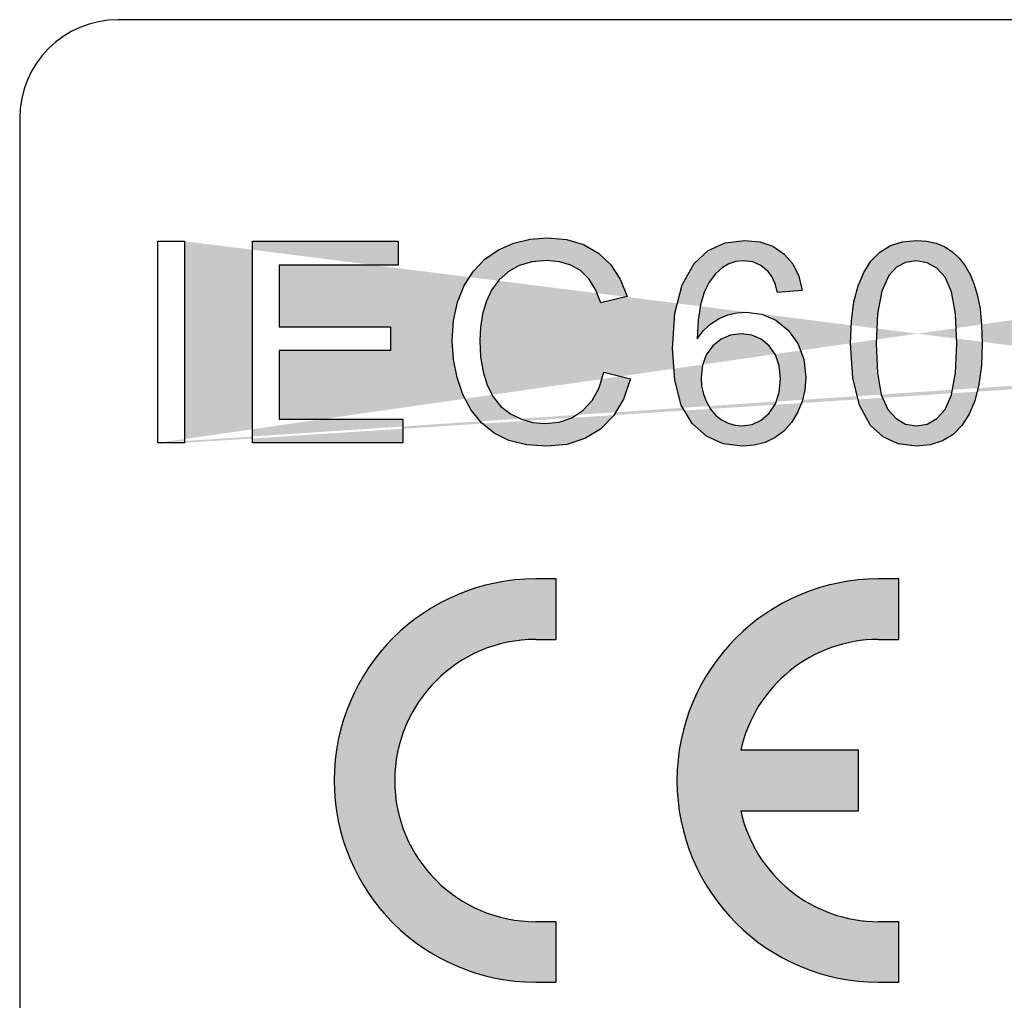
# Model space of a CAD drawing. Header units: inches. Extents: x 3728 to 5725, y -2497 to -825.
# Tile 10 of 256: x 5589.75 to 5594.74, y -2394.77 to -2389.8. Entities that reach past the tile are written whole.
import ezdxf

# ---------------------------------------------------------------- set-up
doc = ezdxf.new("R2010")
doc.units = ezdxf.units.IN
doc.header["$MEASUREMENT"] = 0
doc.layers.get('0').update_dxf_attribs({"lineweight": 30})
doc.layers.add('PLOT', color=1, linetype='Continuous')

msp = doc.modelspace()

# ---------------------------------------------------------------- hatches: boundary and pattern name
at = {"layer": 'PLOT'}
h = msp.add_hatch(color=256, dxfattribs=at)
h.paths.add_polyline_path([(5599.1245, -2391.6378), (5599.7948, -2391.6378), (5599.7948, -2391.5117), (5599.1245, -2391.5117)])
h.paths.add_polyline_path([(5597.4498, -2391.6378), (5598.1201, -2391.6378), (5598.1201, -2391.5117), (5597.4498, -2391.5117)])
h.paths.add_polyline_path([(5590.5839, -2390.9224), (5590.5839, -2391.9446), (5590.4487, -2391.9446), (5590.4487, -2390.9224)], flags=17)
h.paths.add_polyline_path([(5596.1572, -2391.5848), (5596.1572, -2391.124), (5595.8373, -2391.5848)], flags=17)
h.paths.add_polyline_path([(5600.1383, -2391.2793), (5600.0976, -2391.2961), (5600.0976, -2391.1749), (5600.1648, -2391.1395), (5600.2262, -2391.0996), (5600.2818, -2391.055), (5600.3291, -2391.0084), (5600.3664, -2390.9628), (5600.3934, -2390.9181), (5600.4741, -2390.9181), (5600.4741, -2391.9446), (5600.3487, -2391.9446), (5600.3487, -2391.1449), (5600.3153, -2391.1737), (5600.2758, -2391.2025), (5600.2299, -2391.2313), (5600.1824, -2391.2577)])
h.paths.add_polyline_path([(5595.3017, -2391.935), (5595.2361, -2391.9552), (5595.164, -2391.962), (5595.0889, -2391.9546), (5595.0236, -2391.9324), (5594.9681, -2391.8953), (5594.9241, -2391.845), (5594.8936, -2391.7827), (5594.8766, -2391.7083), (5594.9973, -2391.6971), (5595.0107, -2391.7486), (5595.0302, -2391.7897), (5595.0559, -2391.8206), (5595.0874, -2391.8418), (5595.1243, -2391.8546), (5595.1668, -2391.8589), (5595.2038, -2391.856), (5595.2376, -2391.8471), (5595.2682, -2391.8323), (5595.2955, -2391.8127), (5595.3193, -2391.7891), (5595.3396, -2391.7616), (5595.3573, -2391.7286), (5595.3729, -2391.6887), (5595.3865, -2391.6421), (5595.3969, -2391.5916), (5595.4032, -2391.5404), (5595.4053, -2391.4886), (5595.4052, -2391.4821), (5595.405, -2391.4737), (5595.4046, -2391.4636), (5595.3763, -2391.501), (5595.3421, -2391.5334), (5595.3018, -2391.5607), (5595.257, -2391.5815), (5595.21, -2391.5939), (5595.1606, -2391.5981), (5595.0802, -2391.5878), (5595.0086, -2391.5571), (5594.9457, -2391.506), (5594.8969, -2391.4381), (5594.8676, -2391.3573), (5594.8578, -2391.2635), (5594.868, -2391.1665), (5594.8986, -2391.0831), (5594.9495, -2391.0131), (5595.0158, -2390.9603), (5595.0925, -2390.9287), (5595.1794, -2390.9181), (5595.2439, -2390.9241), (5595.3047, -2390.9421), (5595.3618, -2390.9719), (5595.4124, -2391.0128), (5595.4542, -2391.0638), (5595.4872, -2391.1249), (5595.511, -2391.201), (5595.5253, -2391.2969), (5595.53, -2391.4127), (5595.5253, -2391.5343), (5595.5112, -2391.6383), (5595.4877, -2391.7247), (5595.4546, -2391.7959), (5595.4124, -2391.8547), (5595.361, -2391.9013)])
h.paths.add_polyline_path([(5592.2537, -2390.9324), (5592.3363, -2390.9119), (5592.424, -2390.9051), (5592.5209, -2390.9137), (5592.6068, -2390.9397), (5592.682, -2390.9831), (5592.7447, -2391.0422), (5592.7932, -2391.1154), (5592.8277, -2391.2028), (5592.6946, -2391.2342), (5592.6673, -2391.1665), (5592.6329, -2391.1124), (5592.5913, -2391.0716), (5592.5424, -2391.0433), (5592.4857, -2391.0263), (5592.4211, -2391.0207), (5592.3469, -2391.027), (5592.2813, -2391.0458), (5592.2243, -2391.0771), (5592.1767, -2391.1192), (5592.1396, -2391.1698), (5592.1131, -2391.2289), (5592.0953, -2391.293), (5592.0845, -2391.3583), (5592.081, -2391.4251), (5592.0852, -2391.5084), (5592.0978, -2391.5842), (5592.1188, -2391.6528), (5592.1489, -2391.7121), (5592.1883, -2391.7606), (5592.2371, -2391.7982), (5592.2921, -2391.825), (5592.35, -2391.841), (5592.4109, -2391.8463), (5592.4827, -2391.839), (5592.5468, -2391.8172), (5592.6032, -2391.7809), (5592.6501, -2391.73), (5592.6856, -2391.6651), (5592.7099, -2391.5862), (5592.8453, -2391.6205), (5592.8093, -2391.7226), (5592.7583, -2391.8073), (5592.6922, -2391.8746), (5592.613, -2391.9232), (5592.5229, -2391.9523), (5592.4218, -2391.962), (5592.3185, -2391.9545), (5592.229, -2391.9321), (5592.1531, -2391.8949), (5592.0896, -2391.8432), (5592.037, -2391.7782), (5591.9955, -2391.6999), (5591.9655, -2391.6127), (5591.9475, -2391.5213), (5591.9415, -2391.4258), (5591.9482, -2391.3239), (5591.9685, -2391.2311), (5592.0024, -2391.1473), (5592.0489, -2391.0744), (5592.1068, -2391.0142), (5592.1762, -2390.9667)])
h.paths.add_polyline_path([(5594.4266, -2391.9352), (5594.3646, -2391.9553), (5594.294, -2391.962), (5594.2025, -2391.9502), (5594.1252, -2391.9149), (5594.0619, -2391.856), (5594.0058, -2391.7532), (5593.972, -2391.6146), (5593.9608, -2391.4405), (5593.9649, -2391.3275), (5593.9774, -2391.2302), (5593.9982, -2391.1487), (5594.027, -2391.0806), (5594.064, -2391.0237), (5594.1091, -2390.9781), (5594.1623, -2390.9448), (5594.224, -2390.9248), (5594.294, -2390.9181), (5594.3467, -2390.9219), (5594.3949, -2390.933), (5594.4385, -2390.9514), (5594.4775, -2390.9767), (5594.5116, -2391.0085), (5594.5411, -2391.0469), (5594.5661, -2391.0915), (5594.5872, -2391.1422), (5594.6044, -2391.199), (5594.6173, -2391.2656), (5594.6249, -2391.3461), (5594.6275, -2391.4405), (5594.6234, -2391.5527), (5594.6111, -2391.6495), (5594.5906, -2391.7309), (5594.5618, -2391.799), (5594.5249, -2391.856), (5594.4799, -2391.9017)])
h.paths.add_polyline_path([(5598.9967, -2391.0333), (5598.9319, -2391.1102), (5598.8674, -2391.2022), (5598.8032, -2391.3094), (5598.7442, -2391.4253), (5598.6948, -2391.5434), (5598.6552, -2391.6635), (5598.633, -2391.7518), (5598.617, -2391.8455), (5598.6071, -2391.9446), (5598.4781, -2391.9446), (5598.4843, -2391.8586), (5598.5, -2391.7614), (5598.5254, -2391.6531), (5598.56, -2391.5406), (5598.6034, -2391.4307), (5598.6554, -2391.3237), (5598.7132, -2391.2235), (5598.7733, -2391.1344), (5598.8358, -2391.0564), (5598.335, -2391.0564), (5598.335, -2390.9357), (5598.9967, -2390.9357)])
h.paths.add_polyline_path([(5593.3382, -2391.2964), (5593.384, -2391.2853), (5593.4312, -2391.2815), (5593.5108, -2391.2918), (5593.5821, -2391.3226), (5593.645, -2391.3739), (5593.694, -2391.4415), (5593.7235, -2391.521), (5593.7333, -2391.6126), (5593.7286, -2391.6753), (5593.7147, -2391.7349), (5593.6916, -2391.7916), (5593.6605, -2391.8423), (5593.6225, -2391.8846), (5593.5776, -2391.9182), (5593.5272, -2391.9425), (5593.4723, -2391.9571), (5593.4131, -2391.962), (5593.3149, -2391.9492), (5593.2296, -2391.9107), (5593.1573, -2391.8465), (5593.1022, -2391.753), (5593.0692, -2391.6262), (5593.0582, -2391.4662), (5593.0704, -2391.2867), (5593.1069, -2391.1431), (5593.1677, -2391.0355), (5593.2387, -2390.9703), (5593.3244, -2390.9312), (5593.4251, -2390.9181), (5593.5005, -2390.9257), (5593.5664, -2390.9483), (5593.6226, -2390.986), (5593.6671, -2391.0367), (5593.6979, -2391.099), (5593.715, -2391.1728), (5593.5902, -2391.1826), (5593.5775, -2391.1377), (5593.5618, -2391.1019), (5593.5429, -2391.0752), (5593.5062, -2391.0453), (5593.4643, -2391.0274), (5593.4172, -2391.0214), (5593.3789, -2391.0251), (5593.3438, -2391.0363), (5593.312, -2391.055), (5593.2753, -2391.0882), (5593.2441, -2391.1303), (5593.2184, -2391.1811), (5593.1994, -2391.2442), (5593.1876, -2391.323), (5593.183, -2391.4174), (5593.2154, -2391.3754), (5593.2524, -2391.3412), (5593.2939, -2391.3149)])
h.paths.add_polyline_path([(5595.2458, -2391.4804), (5595.2936, -2391.4601), (5595.3344, -2391.4262), (5595.3657, -2391.3803), (5595.3843, -2391.3239), (5595.3905, -2391.257), (5595.3842, -2391.19), (5595.3651, -2391.1329), (5595.3332, -2391.0857), (5595.2921, -2391.0504), (5595.246, -2391.0292), (5595.1946, -2391.0221), (5595.1413, -2391.0297), (5595.0928, -2391.0525), (5595.049, -2391.0904), (5595.0145, -2391.1406), (5594.9938, -2391.1996), (5594.9869, -2391.2675), (5594.9934, -2391.3286), (5595.0131, -2391.3815), (5595.0459, -2391.4262), (5595.0882, -2391.4601), (5595.1366, -2391.4804), (5595.1911, -2391.4872)], flags=16)
h.paths.add_polyline_path([(5593.4616, -2391.8518), (5593.5071, -2391.8304), (5593.5476, -2391.7947), (5593.5794, -2391.7468), (5593.5984, -2391.6887), (5593.6048, -2391.6205), (5593.5985, -2391.5548), (5593.5797, -2391.4991), (5593.5483, -2391.4534), (5593.5075, -2391.4195), (5593.4601, -2391.3992), (5593.4062, -2391.3925), (5593.3523, -2391.3992), (5593.3041, -2391.4195), (5593.2618, -2391.4534), (5593.2288, -2391.4983), (5593.2091, -2391.5516), (5593.2025, -2391.6133), (5593.2056, -2391.656), (5593.2148, -2391.6974), (5593.2301, -2391.7375), (5593.2509, -2391.7739), (5593.2765, -2391.8039), (5593.307, -2391.8277), (5593.3406, -2391.845), (5593.3753, -2391.8554), (5593.411, -2391.8589)], flags=16)
h.paths.add_polyline_path([(5594.2928, -2391.0221), (5594.2389, -2391.0303), (5594.1929, -2391.0547), (5594.1545, -2391.0954), (5594.1186, -2391.1752), (5594.097, -2391.2903), (5594.0898, -2391.4405), (5594.0964, -2391.5896), (5594.1161, -2391.7013), (5594.1488, -2391.7756), (5594.1911, -2391.8219), (5594.2395, -2391.8496), (5594.294, -2391.8589), (5594.3487, -2391.8496), (5594.3971, -2391.8216), (5594.4394, -2391.7751), (5594.4722, -2391.7008), (5594.4919, -2391.5893), (5594.4985, -2391.4405), (5594.4919, -2391.2911), (5594.4722, -2391.1793), (5594.4394, -2391.1052), (5594.397, -2391.059), (5594.3481, -2391.0313)], flags=16)
h.paths.add_polyline_path([(5597.322, -2391.0333), (5597.2572, -2391.1102), (5597.1927, -2391.2022), (5597.1285, -2391.3094), (5597.0695, -2391.4253), (5597.0201, -2391.5434), (5596.9805, -2391.6635), (5596.9583, -2391.7518), (5596.9423, -2391.8455), (5596.9324, -2391.9446), (5596.8034, -2391.9446), (5596.8096, -2391.8586), (5596.8253, -2391.7614), (5596.8507, -2391.6531), (5596.8853, -2391.5406), (5596.9286, -2391.4307), (5596.9807, -2391.3237), (5597.0385, -2391.2235), (5597.0986, -2391.1344), (5597.1611, -2391.0564), (5596.6603, -2391.0564), (5596.6603, -2390.9357), (5597.322, -2390.9357)])
h.paths.add_polyline_path([(5596.1803, -2390.9224), (5596.2828, -2390.9224), (5596.2828, -2391.5848), (5596.4209, -2391.5848), (5596.4209, -2391.6999), (5596.2828, -2391.6999), (5596.2828, -2391.9446), (5596.1572, -2391.9446), (5596.1572, -2391.6999), (5595.7137, -2391.6999), (5595.7137, -2391.5848)])
h.paths.add_polyline_path([(5590.928, -2390.9224), (5591.6671, -2390.9224), (5591.6671, -2391.0431), (5591.0632, -2391.0431), (5591.0632, -2391.356), (5591.6288, -2391.356), (5591.6288, -2391.476), (5591.0632, -2391.476), (5591.0632, -2391.8239), (5591.6909, -2391.8239), (5591.6909, -2391.9446), (5590.928, -2391.9446)], flags=17)
edge = h.paths.add_edge_path()
edge.add_line((5590.4487, -2390.9224), (5590.5839, -2390.9224))
edge.add_line((5595.8373, -2391.5848), (5596.1572, -2391.5848))
edge.add_line((5590.5839, -2391.9446), (5590.4487, -2391.9446))
edge.add_line((5596.1572, -2391.124), (5595.8373, -2391.5848))
edge.add_line((5590.4487, -2391.9446), (5590.4487, -2390.9224))
h = msp.add_hatch(color=256, dxfattribs=at)
h.paths.add_polyline_path([(5599.1245, -2391.6378), (5599.7948, -2391.6378), (5599.7948, -2391.5117), (5599.1245, -2391.5117)])
h.paths.add_polyline_path([(5597.4498, -2391.6378), (5598.1201, -2391.6378), (5598.1201, -2391.5117), (5597.4498, -2391.5117)])
h.paths.add_polyline_path([(5590.5839, -2390.9224), (5590.5839, -2391.9446), (5590.4487, -2391.9446), (5590.4487, -2390.9224)], flags=17)
h.paths.add_polyline_path([(5596.1572, -2391.5848), (5596.1572, -2391.124), (5595.8373, -2391.5848)], flags=17)
h.paths.add_polyline_path([(5600.1383, -2391.2793), (5600.0976, -2391.2961), (5600.0976, -2391.1749), (5600.1648, -2391.1395), (5600.2262, -2391.0996), (5600.2818, -2391.055), (5600.3291, -2391.0084), (5600.3664, -2390.9628), (5600.3934, -2390.9181), (5600.4741, -2390.9181), (5600.4741, -2391.9446), (5600.3487, -2391.9446), (5600.3487, -2391.1449), (5600.3153, -2391.1737), (5600.2758, -2391.2025), (5600.2299, -2391.2313), (5600.1824, -2391.2577)])
h.paths.add_polyline_path([(5595.3017, -2391.935), (5595.2361, -2391.9552), (5595.164, -2391.962), (5595.0889, -2391.9546), (5595.0236, -2391.9324), (5594.9681, -2391.8953), (5594.9241, -2391.845), (5594.8936, -2391.7827), (5594.8766, -2391.7083), (5594.9973, -2391.6971), (5595.0107, -2391.7486), (5595.0302, -2391.7897), (5595.0559, -2391.8206), (5595.0874, -2391.8418), (5595.1243, -2391.8546), (5595.1668, -2391.8589), (5595.2038, -2391.856), (5595.2376, -2391.8471), (5595.2682, -2391.8323), (5595.2955, -2391.8127), (5595.3193, -2391.7891), (5595.3396, -2391.7616), (5595.3573, -2391.7286), (5595.3729, -2391.6887), (5595.3865, -2391.6421), (5595.3969, -2391.5916), (5595.4032, -2391.5404), (5595.4053, -2391.4886), (5595.4052, -2391.4821), (5595.405, -2391.4737), (5595.4046, -2391.4636), (5595.3763, -2391.501), (5595.3421, -2391.5334), (5595.3018, -2391.5607), (5595.257, -2391.5815), (5595.21, -2391.5939), (5595.1606, -2391.5981), (5595.0802, -2391.5878), (5595.0086, -2391.5571), (5594.9457, -2391.506), (5594.8969, -2391.4381), (5594.8676, -2391.3573), (5594.8578, -2391.2635), (5594.868, -2391.1665), (5594.8986, -2391.0831), (5594.9495, -2391.0131), (5595.0158, -2390.9603), (5595.0925, -2390.9287), (5595.1794, -2390.9181), (5595.2439, -2390.9241), (5595.3047, -2390.9421), (5595.3618, -2390.9719), (5595.4124, -2391.0128), (5595.4542, -2391.0638), (5595.4872, -2391.1249), (5595.511, -2391.201), (5595.5253, -2391.2969), (5595.53, -2391.4127), (5595.5253, -2391.5343), (5595.5112, -2391.6383), (5595.4877, -2391.7247), (5595.4546, -2391.7959), (5595.4124, -2391.8547), (5595.361, -2391.9013)])
h.paths.add_polyline_path([(5592.2537, -2390.9324), (5592.3363, -2390.9119), (5592.424, -2390.9051), (5592.5209, -2390.9137), (5592.6068, -2390.9397), (5592.682, -2390.9831), (5592.7447, -2391.0422), (5592.7932, -2391.1154), (5592.8277, -2391.2028), (5592.6946, -2391.2342), (5592.6673, -2391.1665), (5592.6329, -2391.1124), (5592.5913, -2391.0716), (5592.5424, -2391.0433), (5592.4857, -2391.0263), (5592.4211, -2391.0207), (5592.3469, -2391.027), (5592.2813, -2391.0458), (5592.2243, -2391.0771), (5592.1767, -2391.1192), (5592.1396, -2391.1698), (5592.1131, -2391.2289), (5592.0953, -2391.293), (5592.0845, -2391.3583), (5592.081, -2391.4251), (5592.0852, -2391.5084), (5592.0978, -2391.5842), (5592.1188, -2391.6528), (5592.1489, -2391.7121), (5592.1883, -2391.7606), (5592.2371, -2391.7982), (5592.2921, -2391.825), (5592.35, -2391.841), (5592.4109, -2391.8463), (5592.4827, -2391.839), (5592.5468, -2391.8172), (5592.6032, -2391.7809), (5592.6501, -2391.73), (5592.6856, -2391.6651), (5592.7099, -2391.5862), (5592.8453, -2391.6205), (5592.8093, -2391.7226), (5592.7583, -2391.8073), (5592.6922, -2391.8746), (5592.613, -2391.9232), (5592.5229, -2391.9523), (5592.4218, -2391.962), (5592.3185, -2391.9545), (5592.229, -2391.9321), (5592.1531, -2391.8949), (5592.0896, -2391.8432), (5592.037, -2391.7782), (5591.9955, -2391.6999), (5591.9655, -2391.6127), (5591.9475, -2391.5213), (5591.9415, -2391.4258), (5591.9482, -2391.3239), (5591.9685, -2391.2311), (5592.0024, -2391.1473), (5592.0489, -2391.0744), (5592.1068, -2391.0142), (5592.1762, -2390.9667)])
h.paths.add_polyline_path([(5594.4266, -2391.9352), (5594.3646, -2391.9553), (5594.294, -2391.962), (5594.2025, -2391.9502), (5594.1252, -2391.9149), (5594.0619, -2391.856), (5594.0058, -2391.7532), (5593.972, -2391.6146), (5593.9608, -2391.4405), (5593.9649, -2391.3275), (5593.9774, -2391.2302), (5593.9982, -2391.1487), (5594.027, -2391.0806), (5594.064, -2391.0237), (5594.1091, -2390.9781), (5594.1623, -2390.9448), (5594.224, -2390.9248), (5594.294, -2390.9181), (5594.3467, -2390.9219), (5594.3949, -2390.933), (5594.4385, -2390.9514), (5594.4775, -2390.9767), (5594.5116, -2391.0085), (5594.5411, -2391.0469), (5594.5661, -2391.0915), (5594.5872, -2391.1422), (5594.6044, -2391.199), (5594.6173, -2391.2656), (5594.6249, -2391.3461), (5594.6275, -2391.4405), (5594.6234, -2391.5527), (5594.6111, -2391.6495), (5594.5906, -2391.7309), (5594.5618, -2391.799), (5594.5249, -2391.856), (5594.4799, -2391.9017)])
h.paths.add_polyline_path([(5598.9967, -2391.0333), (5598.9319, -2391.1102), (5598.8674, -2391.2022), (5598.8032, -2391.3094), (5598.7442, -2391.4253), (5598.6948, -2391.5434), (5598.6552, -2391.6635), (5598.633, -2391.7518), (5598.617, -2391.8455), (5598.6071, -2391.9446), (5598.4781, -2391.9446), (5598.4843, -2391.8586), (5598.5, -2391.7614), (5598.5254, -2391.6531), (5598.56, -2391.5406), (5598.6034, -2391.4307), (5598.6554, -2391.3237), (5598.7132, -2391.2235), (5598.7733, -2391.1344), (5598.8358, -2391.0564), (5598.335, -2391.0564), (5598.335, -2390.9357), (5598.9967, -2390.9357)])
h.paths.add_polyline_path([(5593.3382, -2391.2964), (5593.384, -2391.2853), (5593.4312, -2391.2815), (5593.5108, -2391.2918), (5593.5821, -2391.3226), (5593.645, -2391.3739), (5593.694, -2391.4415), (5593.7235, -2391.521), (5593.7333, -2391.6126), (5593.7286, -2391.6753), (5593.7147, -2391.7349), (5593.6916, -2391.7916), (5593.6605, -2391.8423), (5593.6225, -2391.8846), (5593.5776, -2391.9182), (5593.5272, -2391.9425), (5593.4723, -2391.9571), (5593.4131, -2391.962), (5593.3149, -2391.9492), (5593.2296, -2391.9107), (5593.1573, -2391.8465), (5593.1022, -2391.753), (5593.0692, -2391.6262), (5593.0582, -2391.4662), (5593.0704, -2391.2867), (5593.1069, -2391.1431), (5593.1677, -2391.0355), (5593.2387, -2390.9703), (5593.3244, -2390.9312), (5593.4251, -2390.9181), (5593.5005, -2390.9257), (5593.5664, -2390.9483), (5593.6226, -2390.986), (5593.6671, -2391.0367), (5593.6979, -2391.099), (5593.715, -2391.1728), (5593.5902, -2391.1826), (5593.5775, -2391.1377), (5593.5618, -2391.1019), (5593.5429, -2391.0752), (5593.5062, -2391.0453), (5593.4643, -2391.0274), (5593.4172, -2391.0214), (5593.3789, -2391.0251), (5593.3438, -2391.0363), (5593.312, -2391.055), (5593.2753, -2391.0882), (5593.2441, -2391.1303), (5593.2184, -2391.1811), (5593.1994, -2391.2442), (5593.1876, -2391.323), (5593.183, -2391.4174), (5593.2154, -2391.3754), (5593.2524, -2391.3412), (5593.2939, -2391.3149)])
h.paths.add_polyline_path([(5595.2458, -2391.4804), (5595.2936, -2391.4601), (5595.3344, -2391.4262), (5595.3657, -2391.3803), (5595.3843, -2391.3239), (5595.3905, -2391.257), (5595.3842, -2391.19), (5595.3651, -2391.1329), (5595.3332, -2391.0857), (5595.2921, -2391.0504), (5595.246, -2391.0292), (5595.1946, -2391.0221), (5595.1413, -2391.0297), (5595.0928, -2391.0525), (5595.049, -2391.0904), (5595.0145, -2391.1406), (5594.9938, -2391.1996), (5594.9869, -2391.2675), (5594.9934, -2391.3286), (5595.0131, -2391.3815), (5595.0459, -2391.4262), (5595.0882, -2391.4601), (5595.1366, -2391.4804), (5595.1911, -2391.4872)], flags=16)
h.paths.add_polyline_path([(5593.4616, -2391.8518), (5593.5071, -2391.8304), (5593.5476, -2391.7947), (5593.5794, -2391.7468), (5593.5984, -2391.6887), (5593.6048, -2391.6205), (5593.5985, -2391.5548), (5593.5797, -2391.4991), (5593.5483, -2391.4534), (5593.5075, -2391.4195), (5593.4601, -2391.3992), (5593.4062, -2391.3925), (5593.3523, -2391.3992), (5593.3041, -2391.4195), (5593.2618, -2391.4534), (5593.2288, -2391.4983), (5593.2091, -2391.5516), (5593.2025, -2391.6133), (5593.2056, -2391.656), (5593.2148, -2391.6974), (5593.2301, -2391.7375), (5593.2509, -2391.7739), (5593.2765, -2391.8039), (5593.307, -2391.8277), (5593.3406, -2391.845), (5593.3753, -2391.8554), (5593.411, -2391.8589)], flags=16)
h.paths.add_polyline_path([(5594.2928, -2391.0221), (5594.2389, -2391.0303), (5594.1929, -2391.0547), (5594.1545, -2391.0954), (5594.1186, -2391.1752), (5594.097, -2391.2903), (5594.0898, -2391.4405), (5594.0964, -2391.5896), (5594.1161, -2391.7013), (5594.1488, -2391.7756), (5594.1911, -2391.8219), (5594.2395, -2391.8496), (5594.294, -2391.8589), (5594.3487, -2391.8496), (5594.3971, -2391.8216), (5594.4394, -2391.7751), (5594.4722, -2391.7008), (5594.4919, -2391.5893), (5594.4985, -2391.4405), (5594.4919, -2391.2911), (5594.4722, -2391.1793), (5594.4394, -2391.1052), (5594.397, -2391.059), (5594.3481, -2391.0313)], flags=16)
h.paths.add_polyline_path([(5597.322, -2391.0333), (5597.2572, -2391.1102), (5597.1927, -2391.2022), (5597.1285, -2391.3094), (5597.0695, -2391.4253), (5597.0201, -2391.5434), (5596.9805, -2391.6635), (5596.9583, -2391.7518), (5596.9423, -2391.8455), (5596.9324, -2391.9446), (5596.8034, -2391.9446), (5596.8096, -2391.8586), (5596.8253, -2391.7614), (5596.8507, -2391.6531), (5596.8853, -2391.5406), (5596.9286, -2391.4307), (5596.9807, -2391.3237), (5597.0385, -2391.2235), (5597.0986, -2391.1344), (5597.1611, -2391.0564), (5596.6603, -2391.0564), (5596.6603, -2390.9357), (5597.322, -2390.9357)])
h.paths.add_polyline_path([(5596.1803, -2390.9224), (5596.2828, -2390.9224), (5596.2828, -2391.5848), (5596.4209, -2391.5848), (5596.4209, -2391.6999), (5596.2828, -2391.6999), (5596.2828, -2391.9446), (5596.1572, -2391.9446), (5596.1572, -2391.6999), (5595.7137, -2391.6999), (5595.7137, -2391.5848)])
h.paths.add_polyline_path([(5590.928, -2390.9224), (5591.6671, -2390.9224), (5591.6671, -2391.0431), (5591.0632, -2391.0431), (5591.0632, -2391.356), (5591.6288, -2391.356), (5591.6288, -2391.476), (5591.0632, -2391.476), (5591.0632, -2391.8239), (5591.6909, -2391.8239), (5591.6909, -2391.9446), (5590.928, -2391.9446)], flags=17)
edge = h.paths.add_edge_path()
edge.add_line((5590.4487, -2390.9224), (5590.5839, -2390.9224))
edge.add_line((5595.8373, -2391.5848), (5596.1572, -2391.5848))
edge.add_line((5590.5839, -2391.9446), (5590.4487, -2391.9446))
edge.add_line((5596.1572, -2391.124), (5595.8373, -2391.5848))
edge.add_line((5590.4487, -2391.9446), (5590.4487, -2390.9224))
h = msp.add_hatch(color=256, dxfattribs=at)
h.paths.add_polyline_path([(5592.3651, -2392.9412), (5592.4673, -2392.9412), (5592.4673, -2392.6346), (5592.3651, -2392.6346, 1), (5592.3651, -2394.6789), (5592.4673, -2394.6789), (5592.4673, -2394.3723), (5592.3651, -2394.3723, -1)])
h.paths.add_polyline_path([(5594.1028, -2394.6789), (5594.205, -2394.6789), (5594.205, -2394.3723), (5594.1028, -2394.3723, -0.352285), (5593.4039, -2393.8101), (5594.0006, -2393.8101), (5594.0006, -2393.5034), (5593.4039, -2393.5034, -0.352285), (5594.1028, -2392.9412), (5594.205, -2392.9412), (5594.205, -2392.6346), (5594.1028, -2392.6346, 1)])

# ---------------------------------------------------------------- linework, layer by layer
for p, q in [((5611.7487, -2389.7993), (5590.2487, -2389.7993)), ((5589.7487, -2390.2993), (5589.7487, -2398.4993))]:
    msp.add_line(p, q)
msp.add_arc((5590.2487, -2390.2993), 0.5, 90, 180)
for p, q in [((5590.4487, -2391.9446), (5590.4487, -2390.9224)), ((5590.4487, -2391.9446), (5590.4487, -2390.9224)), ((5590.4487, -2390.9224), (5590.5839, -2390.9224)), ((5590.4487, -2390.9224), (5590.5839, -2390.9224)), ((5590.4487, -2391.9446), (5590.4487, -2390.9224)), ((5590.4487, -2391.9446), (5590.4487, -2390.9224)), ((5590.4487, -2390.9224), (5590.5839, -2390.9224)), ((5590.4487, -2390.9224), (5590.5839, -2390.9224)), ((5590.5839, -2390.9224), (5590.5839, -2391.9446)), ((5590.5839, -2390.9224), (5590.5839, -2391.9446)), ((5590.928, -2391.9446), (5590.928, -2390.9224)), ((5590.928, -2390.9224), (5591.6671, -2390.9224)), ((5590.928, -2391.9446), (5590.928, -2390.9224)), ((5590.928, -2390.9224), (5591.6671, -2390.9224)), ((5591.6671, -2390.9224), (5591.6671, -2391.0431)), ((5591.6671, -2390.9224), (5591.6671, -2391.0431)), ((5592.1762, -2390.9667), (5592.2537, -2390.9324)), ((5592.1762, -2390.9667), (5592.2537, -2390.9324)), ((5592.2537, -2390.9324), (5592.3363, -2390.9119)), ((5592.2537, -2390.9324), (5592.3363, -2390.9119)), ((5592.3363, -2390.9119), (5592.424, -2390.9051)), ((5592.3363, -2390.9119), (5592.424, -2390.9051)), ((5592.424, -2390.9051), (5592.5209, -2390.9137)), ((5592.424, -2390.9051), (5592.5209, -2390.9137)), ((5592.5209, -2390.9137), (5592.6068, -2390.9397)), ((5592.5209, -2390.9137), (5592.6068, -2390.9397)), ((5592.6068, -2390.9397), (5592.682, -2390.9831)), ((5592.6068, -2390.9397), (5592.682, -2390.9831)), ((5593.2387, -2390.9703), (5593.3244, -2390.9312)), ((5593.2387, -2390.9703), (5593.3244, -2390.9312)), ((5593.3244, -2390.9312), (5593.4251, -2390.9181)), ((5593.3244, -2390.9312), (5593.4251, -2390.9181)), ((5593.4251, -2390.9181), (5593.5005, -2390.9257)), ((5593.4251, -2390.9181), (5593.5005, -2390.9257)), ((5593.5005, -2390.9257), (5593.5664, -2390.9483)), ((5593.5005, -2390.9257), (5593.5664, -2390.9483)), ((5594.1623, -2390.9448), (5594.224, -2390.9248)), ((5594.1623, -2390.9448), (5594.224, -2390.9248)), ((5594.224, -2390.9248), (5594.294, -2390.9181)), ((5594.224, -2390.9248), (5594.294, -2390.9181)), ((5594.294, -2390.9181), (5594.3467, -2390.9219)), ((5594.294, -2390.9181), (5594.3467, -2390.9219)), ((5594.3467, -2390.9219), (5594.3949, -2390.933)), ((5594.3467, -2390.9219), (5594.3949, -2390.933)), ((5594.3949, -2390.933), (5594.4385, -2390.9514)), ((5594.3949, -2390.933), (5594.4385, -2390.9514)), ((5592.1068, -2391.0142), (5592.1762, -2390.9667)), ((5592.1068, -2391.0142), (5592.1762, -2390.9667)), ((5592.682, -2390.9831), (5592.7447, -2391.0422)), ((5592.682, -2390.9831), (5592.7447, -2391.0422)), ((5593.1677, -2391.0355), (5593.2387, -2390.9703)), ((5593.1677, -2391.0355), (5593.2387, -2390.9703)), ((5593.5664, -2390.9483), (5593.6226, -2390.986)), ((5593.5664, -2390.9483), (5593.6226, -2390.986)), ((5593.6226, -2390.986), (5593.6671, -2391.0367)), ((5593.6226, -2390.986), (5593.6671, -2391.0367)), ((5594.064, -2391.0237), (5594.1091, -2390.9781)), ((5594.064, -2391.0237), (5594.1091, -2390.9781)), ((5594.1091, -2390.9781), (5594.1623, -2390.9448)), ((5594.1091, -2390.9781), (5594.1623, -2390.9448)), ((5594.4385, -2390.9514), (5594.4775, -2390.9767)), ((5594.4385, -2390.9514), (5594.4775, -2390.9767)), ((5594.4775, -2390.9767), (5594.5116, -2391.0085)), ((5594.4775, -2390.9767), (5594.5116, -2391.0085)), ((5591.0632, -2391.0431), (5591.0632, -2391.356)), ((5591.6671, -2391.0431), (5591.0632, -2391.0431)), ((5591.0632, -2391.0431), (5591.0632, -2391.356)), ((5591.6671, -2391.0431), (5591.0632, -2391.0431)), ((5592.0489, -2391.0744), (5592.1068, -2391.0142)), ((5592.0489, -2391.0744), (5592.1068, -2391.0142)), ((5592.3469, -2391.027), (5592.2813, -2391.0458)), ((5592.3469, -2391.027), (5592.2813, -2391.0458)), ((5592.4211, -2391.0207), (5592.3469, -2391.027)), ((5592.4211, -2391.0207), (5592.3469, -2391.027)), ((5592.4857, -2391.0263), (5592.4211, -2391.0207)), ((5592.4857, -2391.0263), (5592.4211, -2391.0207)), ((5592.5424, -2391.0433), (5592.4857, -2391.0263)), ((5592.5424, -2391.0433), (5592.4857, -2391.0263)), ((5592.5913, -2391.0716), (5592.5424, -2391.0433)), ((5592.5913, -2391.0716), (5592.5424, -2391.0433)), ((5592.7447, -2391.0422), (5592.7932, -2391.1154)), ((5592.7447, -2391.0422), (5592.7932, -2391.1154)), ((5593.1069, -2391.1431), (5593.1677, -2391.0355)), ((5593.1069, -2391.1431), (5593.1677, -2391.0355)), ((5593.3438, -2391.0363), (5593.312, -2391.055)), ((5593.3438, -2391.0363), (5593.312, -2391.055)), ((5593.3789, -2391.0251), (5593.3438, -2391.0363)), ((5593.3789, -2391.0251), (5593.3438, -2391.0363)), ((5593.4172, -2391.0214), (5593.3789, -2391.0251)), ((5593.4172, -2391.0214), (5593.3789, -2391.0251)), ((5593.4643, -2391.0274), (5593.4172, -2391.0214)), ((5593.4643, -2391.0274), (5593.4172, -2391.0214)), ((5593.5062, -2391.0453), (5593.4643, -2391.0274)), ((5593.5062, -2391.0453), (5593.4643, -2391.0274)), ((5593.6671, -2391.0367), (5593.6979, -2391.099)), ((5593.6671, -2391.0367), (5593.6979, -2391.099)), ((5594.027, -2391.0806), (5594.064, -2391.0237)), ((5594.027, -2391.0806), (5594.064, -2391.0237)), ((5594.2389, -2391.0303), (5594.1929, -2391.0547)), ((5594.2389, -2391.0303), (5594.1929, -2391.0547)), ((5594.2928, -2391.0221), (5594.2389, -2391.0303)), ((5594.2928, -2391.0221), (5594.2389, -2391.0303)), ((5594.3481, -2391.0313), (5594.2928, -2391.0221)), ((5594.3481, -2391.0313), (5594.2928, -2391.0221)), ((5594.397, -2391.059), (5594.3481, -2391.0313)), ((5594.397, -2391.059), (5594.3481, -2391.0313)), ((5594.5116, -2391.0085), (5594.5411, -2391.0469)), ((5594.5116, -2391.0085), (5594.5411, -2391.0469)), ((5592.0024, -2391.1473), (5592.0489, -2391.0744)), ((5592.0024, -2391.1473), (5592.0489, -2391.0744)), ((5592.2243, -2391.0771), (5592.1767, -2391.1192)), ((5592.2243, -2391.0771), (5592.1767, -2391.1192)), ((5592.2813, -2391.0458), (5592.2243, -2391.0771)), ((5592.2813, -2391.0458), (5592.2243, -2391.0771)), ((5592.6329, -2391.1124), (5592.5913, -2391.0716)), ((5592.6329, -2391.1124), (5592.5913, -2391.0716)), ((5593.2753, -2391.0882), (5593.2441, -2391.1303)), ((5593.2753, -2391.0882), (5593.2441, -2391.1303)), ((5593.312, -2391.055), (5593.2753, -2391.0882)), ((5593.312, -2391.055), (5593.2753, -2391.0882)), ((5593.5429, -2391.0752), (5593.5062, -2391.0453)), ((5593.5429, -2391.0752), (5593.5062, -2391.0453)), ((5593.5618, -2391.1019), (5593.5429, -2391.0752)), ((5593.5618, -2391.1019), (5593.5429, -2391.0752)), ((5593.9982, -2391.1487), (5594.027, -2391.0806)), ((5593.9982, -2391.1487), (5594.027, -2391.0806)), ((5594.1929, -2391.0547), (5594.1545, -2391.0954)), ((5594.1929, -2391.0547), (5594.1545, -2391.0954)), ((5594.4394, -2391.1052), (5594.397, -2391.059)), ((5594.4394, -2391.1052), (5594.397, -2391.059)), ((5594.5411, -2391.0469), (5594.5661, -2391.0915)), ((5594.5411, -2391.0469), (5594.5661, -2391.0915)), ((5594.5661, -2391.0915), (5594.5872, -2391.1422)), ((5594.5661, -2391.0915), (5594.5872, -2391.1422)), ((5592.1767, -2391.1192), (5592.1396, -2391.1698)), ((5592.1767, -2391.1192), (5592.1396, -2391.1698)), ((5592.6673, -2391.1665), (5592.6329, -2391.1124)), ((5592.6673, -2391.1665), (5592.6329, -2391.1124)), ((5592.7932, -2391.1154), (5592.8277, -2391.2028)), ((5592.7932, -2391.1154), (5592.8277, -2391.2028)), ((5593.0704, -2391.2867), (5593.1069, -2391.1431)), ((5593.0704, -2391.2867), (5593.1069, -2391.1431)), ((5593.2441, -2391.1303), (5593.2184, -2391.1811)), ((5593.2441, -2391.1303), (5593.2184, -2391.1811)), ((5593.5775, -2391.1377), (5593.5618, -2391.1019)), ((5593.5775, -2391.1377), (5593.5618, -2391.1019)), ((5593.5902, -2391.1826), (5593.5775, -2391.1377)), ((5593.5902, -2391.1826), (5593.5775, -2391.1377)), ((5593.6979, -2391.099), (5593.715, -2391.1728)), ((5593.6979, -2391.099), (5593.715, -2391.1728)), ((5594.1545, -2391.0954), (5594.1186, -2391.1752)), ((5594.1545, -2391.0954), (5594.1186, -2391.1752)), ((5594.4722, -2391.1793), (5594.4394, -2391.1052)), ((5594.4722, -2391.1793), (5594.4394, -2391.1052)), ((5594.5872, -2391.1422), (5594.6044, -2391.199)), ((5594.5872, -2391.1422), (5594.6044, -2391.199)), ((5591.9685, -2391.2311), (5592.0024, -2391.1473)), ((5591.9685, -2391.2311), (5592.0024, -2391.1473)), ((5592.1396, -2391.1698), (5592.1131, -2391.2289)), ((5592.1396, -2391.1698), (5592.1131, -2391.2289)), ((5592.6946, -2391.2342), (5592.6673, -2391.1665)), ((5592.6946, -2391.2342), (5592.6673, -2391.1665)), ((5593.2184, -2391.1811), (5593.1994, -2391.2442)), ((5593.2184, -2391.1811), (5593.1994, -2391.2442)), ((5593.715, -2391.1728), (5593.5902, -2391.1826)), ((5593.715, -2391.1728), (5593.5902, -2391.1826)), ((5593.9774, -2391.2302), (5593.9982, -2391.1487)), ((5593.9774, -2391.2302), (5593.9982, -2391.1487)), ((5594.1186, -2391.1752), (5594.097, -2391.2903)), ((5594.1186, -2391.1752), (5594.097, -2391.2903)), ((5594.4919, -2391.2911), (5594.4722, -2391.1793)), ((5594.4919, -2391.2911), (5594.4722, -2391.1793)), ((5591.9482, -2391.3239), (5591.9685, -2391.2311)), ((5591.9482, -2391.3239), (5591.9685, -2391.2311)), ((5592.1131, -2391.2289), (5592.0953, -2391.293)), ((5592.1131, -2391.2289), (5592.0953, -2391.293)), ((5592.8277, -2391.2028), (5592.6946, -2391.2342)), ((5592.8277, -2391.2028), (5592.6946, -2391.2342)), ((5593.9649, -2391.3275), (5593.9774, -2391.2302)), ((5593.9649, -2391.3275), (5593.9774, -2391.2302)), ((5594.6044, -2391.199), (5594.6173, -2391.2656)), ((5594.6044, -2391.199), (5594.6173, -2391.2656)), ((5592.0953, -2391.293), (5592.0845, -2391.3583)), ((5592.0953, -2391.293), (5592.0845, -2391.3583)), ((5593.0582, -2391.4662), (5593.0704, -2391.2867)), ((5593.0582, -2391.4662), (5593.0704, -2391.2867)), ((5593.1994, -2391.2442), (5593.1876, -2391.323)), ((5593.1994, -2391.2442), (5593.1876, -2391.323)), ((5593.3382, -2391.2964), (5593.384, -2391.2853)), ((5593.3382, -2391.2964), (5593.384, -2391.2853)), ((5593.384, -2391.2853), (5593.4312, -2391.2815)), ((5593.384, -2391.2853), (5593.4312, -2391.2815)), ((5593.4312, -2391.2815), (5593.5108, -2391.2918)), ((5593.4312, -2391.2815), (5593.5108, -2391.2918)), ((5593.5108, -2391.2918), (5593.5821, -2391.3226)), ((5593.5108, -2391.2918), (5593.5821, -2391.3226)), ((5594.097, -2391.2903), (5594.0898, -2391.4405)), ((5594.097, -2391.2903), (5594.0898, -2391.4405)), ((5594.4985, -2391.4405), (5594.4919, -2391.2911)), ((5594.4985, -2391.4405), (5594.4919, -2391.2911)), ((5594.6173, -2391.2656), (5594.6249, -2391.3461)), ((5594.6173, -2391.2656), (5594.6249, -2391.3461)), ((5591.9415, -2391.4258), (5591.9482, -2391.3239)), ((5591.9415, -2391.4258), (5591.9482, -2391.3239)), ((5593.1876, -2391.323), (5593.183, -2391.4174)), ((5593.1876, -2391.323), (5593.183, -2391.4174)), ((5593.2154, -2391.3754), (5593.2524, -2391.3412)), ((5593.2154, -2391.3754), (5593.2524, -2391.3412)), ((5593.2524, -2391.3412), (5593.2939, -2391.3149)), ((5593.2524, -2391.3412), (5593.2939, -2391.3149)), ((5593.2939, -2391.3149), (5593.3382, -2391.2964)), ((5593.2939, -2391.3149), (5593.3382, -2391.2964)), ((5593.5821, -2391.3226), (5593.645, -2391.3739)), ((5593.5821, -2391.3226), (5593.645, -2391.3739)), ((5593.9608, -2391.4405), (5593.9649, -2391.3275)), ((5593.9608, -2391.4405), (5593.9649, -2391.3275)), ((5591.0632, -2391.356), (5591.6288, -2391.356)), ((5591.0632, -2391.356), (5591.6288, -2391.356)), ((5591.6288, -2391.356), (5591.6288, -2391.476)), ((5591.6288, -2391.356), (5591.6288, -2391.476)), ((5592.0845, -2391.3583), (5592.081, -2391.4251)), ((5592.0845, -2391.3583), (5592.081, -2391.4251)), ((5593.183, -2391.4174), (5593.2154, -2391.3754)), ((5593.183, -2391.4174), (5593.2154, -2391.3754)), ((5593.4062, -2391.3925), (5593.3523, -2391.3992)), ((5593.4062, -2391.3925), (5593.3523, -2391.3992)), ((5593.4601, -2391.3992), (5593.4062, -2391.3925)), ((5593.4601, -2391.3992), (5593.4062, -2391.3925)), ((5593.645, -2391.3739), (5593.694, -2391.4415)), ((5593.645, -2391.3739), (5593.694, -2391.4415)), ((5594.6249, -2391.3461), (5594.6275, -2391.4405)), ((5594.6249, -2391.3461), (5594.6275, -2391.4405)), ((5591.9475, -2391.5213), (5591.9415, -2391.4258)), ((5591.9475, -2391.5213), (5591.9415, -2391.4258)), ((5592.081, -2391.4251), (5592.0852, -2391.5084)), ((5592.081, -2391.4251), (5592.0852, -2391.5084)), ((5593.3041, -2391.4195), (5593.2618, -2391.4534)), ((5593.3041, -2391.4195), (5593.2618, -2391.4534)), ((5593.3523, -2391.3992), (5593.3041, -2391.4195)), ((5593.3523, -2391.3992), (5593.3041, -2391.4195)), ((5593.5075, -2391.4195), (5593.4601, -2391.3992)), ((5593.5075, -2391.4195), (5593.4601, -2391.3992)), ((5593.5483, -2391.4534), (5593.5075, -2391.4195)), ((5593.5483, -2391.4534), (5593.5075, -2391.4195)), ((5593.694, -2391.4415), (5593.7235, -2391.521)), ((5593.694, -2391.4415), (5593.7235, -2391.521)), ((5593.972, -2391.6146), (5593.9608, -2391.4405)), ((5593.972, -2391.6146), (5593.9608, -2391.4405)), ((5594.0898, -2391.4405), (5594.0964, -2391.5896)), ((5594.0898, -2391.4405), (5594.0964, -2391.5896)), ((5594.4919, -2391.5893), (5594.4985, -2391.4405)), ((5594.4919, -2391.5893), (5594.4985, -2391.4405)), ((5594.6275, -2391.4405), (5594.6234, -2391.5527)), ((5594.6275, -2391.4405), (5594.6234, -2391.5527)), ((5591.0632, -2391.476), (5591.0632, -2391.8239)), ((5591.6288, -2391.476), (5591.0632, -2391.476)), ((5591.0632, -2391.476), (5591.0632, -2391.8239)), ((5591.6288, -2391.476), (5591.0632, -2391.476)), ((5593.0692, -2391.6262), (5593.0582, -2391.4662)), ((5593.0692, -2391.6262), (5593.0582, -2391.4662)), ((5593.2618, -2391.4534), (5593.2288, -2391.4983)), ((5593.2618, -2391.4534), (5593.2288, -2391.4983)), ((5593.5797, -2391.4991), (5593.5483, -2391.4534)), ((5593.5797, -2391.4991), (5593.5483, -2391.4534)), ((5591.9655, -2391.6127), (5591.9475, -2391.5213)), ((5591.9655, -2391.6127), (5591.9475, -2391.5213)), ((5592.0852, -2391.5084), (5592.0978, -2391.5842)), ((5592.0852, -2391.5084), (5592.0978, -2391.5842)), ((5593.2288, -2391.4983), (5593.2091, -2391.5516)), ((5593.2288, -2391.4983), (5593.2091, -2391.5516)), ((5593.5985, -2391.5548), (5593.5797, -2391.4991)), ((5593.5985, -2391.5548), (5593.5797, -2391.4991)), ((5593.7235, -2391.521), (5593.7333, -2391.6126)), ((5593.7235, -2391.521), (5593.7333, -2391.6126)), ((5592.0978, -2391.5842), (5592.1188, -2391.6528)), ((5592.0978, -2391.5842), (5592.1188, -2391.6528)), ((5592.6856, -2391.6651), (5592.7099, -2391.5862)), ((5592.6856, -2391.6651), (5592.7099, -2391.5862)), ((5592.7099, -2391.5862), (5592.8453, -2391.6205)), ((5592.7099, -2391.5862), (5592.8453, -2391.6205)), ((5593.2091, -2391.5516), (5593.2025, -2391.6133)), ((5593.2091, -2391.5516), (5593.2025, -2391.6133)), ((5593.6048, -2391.6205), (5593.5985, -2391.5548)), ((5593.6048, -2391.6205), (5593.5985, -2391.5548)), ((5594.0964, -2391.5896), (5594.1161, -2391.7013)), ((5594.0964, -2391.5896), (5594.1161, -2391.7013)), ((5594.4722, -2391.7008), (5594.4919, -2391.5893)), ((5594.4722, -2391.7008), (5594.4919, -2391.5893)), ((5594.6234, -2391.5527), (5594.6111, -2391.6495)), ((5594.6234, -2391.5527), (5594.6111, -2391.6495)), ((5591.9955, -2391.6999), (5591.9655, -2391.6127)), ((5591.9955, -2391.6999), (5591.9655, -2391.6127)), ((5592.8453, -2391.6205), (5592.8093, -2391.7226)), ((5592.8453, -2391.6205), (5592.8093, -2391.7226)), ((5593.1022, -2391.753), (5593.0692, -2391.6262)), ((5593.1022, -2391.753), (5593.0692, -2391.6262)), ((5593.2025, -2391.6133), (5593.2056, -2391.656)), ((5593.2025, -2391.6133), (5593.2056, -2391.656)), ((5593.5984, -2391.6887), (5593.6048, -2391.6205)), ((5593.5984, -2391.6887), (5593.6048, -2391.6205)), ((5593.7333, -2391.6126), (5593.7286, -2391.6753)), ((5593.7333, -2391.6126), (5593.7286, -2391.6753)), ((5594.0058, -2391.7532), (5593.972, -2391.6146)), ((5594.0058, -2391.7532), (5593.972, -2391.6146)), ((5592.1188, -2391.6528), (5592.1489, -2391.7121)), ((5592.1188, -2391.6528), (5592.1489, -2391.7121)), ((5592.6501, -2391.73), (5592.6856, -2391.6651)), ((5592.6501, -2391.73), (5592.6856, -2391.6651)), ((5593.2056, -2391.656), (5593.2148, -2391.6974)), ((5593.2056, -2391.656), (5593.2148, -2391.6974)), ((5593.5794, -2391.7468), (5593.5984, -2391.6887)), ((5593.5794, -2391.7468), (5593.5984, -2391.6887)), ((5593.7286, -2391.6753), (5593.7147, -2391.7349)), ((5593.7286, -2391.6753), (5593.7147, -2391.7349)), ((5594.6111, -2391.6495), (5594.5906, -2391.7309)), ((5594.6111, -2391.6495), (5594.5906, -2391.7309)), ((5592.037, -2391.7782), (5591.9955, -2391.6999)), ((5592.037, -2391.7782), (5591.9955, -2391.6999)), ((5592.1489, -2391.7121), (5592.1883, -2391.7606)), ((5592.1489, -2391.7121), (5592.1883, -2391.7606)), ((5592.6032, -2391.7809), (5592.6501, -2391.73)), ((5592.6032, -2391.7809), (5592.6501, -2391.73)), ((5592.8093, -2391.7226), (5592.7583, -2391.8073)), ((5592.8093, -2391.7226), (5592.7583, -2391.8073)), ((5593.2148, -2391.6974), (5593.2301, -2391.7375)), ((5593.2148, -2391.6974), (5593.2301, -2391.7375)), ((5593.2301, -2391.7375), (5593.2509, -2391.7739)), ((5593.2301, -2391.7375), (5593.2509, -2391.7739)), ((5593.7147, -2391.7349), (5593.6916, -2391.7916)), ((5593.7147, -2391.7349), (5593.6916, -2391.7916)), ((5594.1161, -2391.7013), (5594.1488, -2391.7756)), ((5594.1161, -2391.7013), (5594.1488, -2391.7756)), ((5594.4394, -2391.7751), (5594.4722, -2391.7008)), ((5594.4394, -2391.7751), (5594.4722, -2391.7008)), ((5594.5906, -2391.7309), (5594.5618, -2391.799)), ((5594.5906, -2391.7309), (5594.5618, -2391.799)), ((5592.0896, -2391.8432), (5592.037, -2391.7782)), ((5592.0896, -2391.8432), (5592.037, -2391.7782)), ((5592.1883, -2391.7606), (5592.2371, -2391.7982)), ((5592.1883, -2391.7606), (5592.2371, -2391.7982)), ((5592.5468, -2391.8172), (5592.6032, -2391.7809)), ((5592.5468, -2391.8172), (5592.6032, -2391.7809)), ((5593.1573, -2391.8465), (5593.1022, -2391.753)), ((5593.1573, -2391.8465), (5593.1022, -2391.753)), ((5593.2509, -2391.7739), (5593.2765, -2391.8039)), ((5593.2509, -2391.7739), (5593.2765, -2391.8039)), ((5593.5476, -2391.7947), (5593.5794, -2391.7468)), ((5593.5476, -2391.7947), (5593.5794, -2391.7468)), ((5593.6916, -2391.7916), (5593.6605, -2391.8423)), ((5593.6916, -2391.7916), (5593.6605, -2391.8423)), ((5594.0619, -2391.856), (5594.0058, -2391.7532)), ((5594.0619, -2391.856), (5594.0058, -2391.7532)), ((5594.1488, -2391.7756), (5594.1911, -2391.8219)), ((5594.1488, -2391.7756), (5594.1911, -2391.8219)), ((5594.3971, -2391.8216), (5594.4394, -2391.7751)), ((5594.3971, -2391.8216), (5594.4394, -2391.7751)), ((5591.0632, -2391.8239), (5591.6909, -2391.8239)), ((5591.0632, -2391.8239), (5591.6909, -2391.8239)), ((5591.6909, -2391.8239), (5591.6909, -2391.9446)), ((5591.6909, -2391.8239), (5591.6909, -2391.9446)), ((5592.2371, -2391.7982), (5592.2921, -2391.825)), ((5592.2371, -2391.7982), (5592.2921, -2391.825)), ((5592.2921, -2391.825), (5592.35, -2391.841)), ((5592.2921, -2391.825), (5592.35, -2391.841)), ((5592.35, -2391.841), (5592.4109, -2391.8463)), ((5592.35, -2391.841), (5592.4109, -2391.8463)), ((5592.4109, -2391.8463), (5592.4827, -2391.839)), ((5592.4109, -2391.8463), (5592.4827, -2391.839)), ((5592.4827, -2391.839), (5592.5468, -2391.8172)), ((5592.4827, -2391.839), (5592.5468, -2391.8172)), ((5592.7583, -2391.8073), (5592.6922, -2391.8746)), ((5592.7583, -2391.8073), (5592.6922, -2391.8746)), ((5593.2765, -2391.8039), (5593.307, -2391.8277)), ((5593.2765, -2391.8039), (5593.307, -2391.8277)), ((5593.307, -2391.8277), (5593.3406, -2391.845)), ((5593.307, -2391.8277), (5593.3406, -2391.845)), ((5593.4616, -2391.8518), (5593.5071, -2391.8304)), ((5593.4616, -2391.8518), (5593.5071, -2391.8304)), ((5593.5071, -2391.8304), (5593.5476, -2391.7947)), ((5593.5071, -2391.8304), (5593.5476, -2391.7947)), ((5593.6605, -2391.8423), (5593.6225, -2391.8846)), ((5593.6605, -2391.8423), (5593.6225, -2391.8846)), ((5594.1911, -2391.8219), (5594.2395, -2391.8496)), ((5594.1911, -2391.8219), (5594.2395, -2391.8496)), ((5594.3487, -2391.8496), (5594.3971, -2391.8216)), ((5594.3487, -2391.8496), (5594.3971, -2391.8216)), ((5594.5618, -2391.799), (5594.5249, -2391.856)), ((5594.5618, -2391.799), (5594.5249, -2391.856)), ((5592.1531, -2391.8949), (5592.0896, -2391.8432)), ((5592.1531, -2391.8949), (5592.0896, -2391.8432)), ((5592.6922, -2391.8746), (5592.613, -2391.9232)), ((5592.6922, -2391.8746), (5592.613, -2391.9232)), ((5593.2296, -2391.9107), (5593.1573, -2391.8465)), ((5593.2296, -2391.9107), (5593.1573, -2391.8465)), ((5593.3406, -2391.845), (5593.3753, -2391.8554)), ((5593.3406, -2391.845), (5593.3753, -2391.8554)), ((5593.3753, -2391.8554), (5593.411, -2391.8589)), ((5593.3753, -2391.8554), (5593.411, -2391.8589)), ((5593.411, -2391.8589), (5593.4616, -2391.8518)), ((5593.411, -2391.8589), (5593.4616, -2391.8518)), ((5593.6225, -2391.8846), (5593.5776, -2391.9182)), ((5593.6225, -2391.8846), (5593.5776, -2391.9182)), ((5594.1252, -2391.9149), (5594.0619, -2391.856)), ((5594.1252, -2391.9149), (5594.0619, -2391.856)), ((5594.2395, -2391.8496), (5594.294, -2391.8589)), ((5594.2395, -2391.8496), (5594.294, -2391.8589)), ((5594.294, -2391.8589), (5594.3487, -2391.8496)), ((5594.294, -2391.8589), (5594.3487, -2391.8496)), ((5594.5249, -2391.856), (5594.4799, -2391.9017)), ((5594.5249, -2391.856), (5594.4799, -2391.9017)), ((5592.229, -2391.9321), (5592.1531, -2391.8949)), ((5592.229, -2391.9321), (5592.1531, -2391.8949)), ((5592.3185, -2391.9545), (5592.229, -2391.9321)), ((5592.3185, -2391.9545), (5592.229, -2391.9321)), ((5592.613, -2391.9232), (5592.5229, -2391.9523)), ((5592.613, -2391.9232), (5592.5229, -2391.9523)), ((5593.3149, -2391.9492), (5593.2296, -2391.9107)), ((5593.3149, -2391.9492), (5593.2296, -2391.9107)), ((5593.5776, -2391.9182), (5593.5272, -2391.9425)), ((5593.5776, -2391.9182), (5593.5272, -2391.9425)), ((5594.2025, -2391.9502), (5594.1252, -2391.9149)), ((5594.2025, -2391.9502), (5594.1252, -2391.9149)), ((5594.4266, -2391.9352), (5594.3646, -2391.9553)), ((5594.4266, -2391.9352), (5594.3646, -2391.9553)), ((5594.4799, -2391.9017), (5594.4266, -2391.9352)), ((5594.4799, -2391.9017), (5594.4266, -2391.9352)), ((5590.5839, -2391.9446), (5590.4487, -2391.9446)), ((5590.5839, -2391.9446), (5590.4487, -2391.9446)), ((5590.5839, -2391.9446), (5590.4487, -2391.9446)), ((5590.5839, -2391.9446), (5590.4487, -2391.9446)), ((5591.6909, -2391.9446), (5590.928, -2391.9446)), ((5591.6909, -2391.9446), (5590.928, -2391.9446)), ((5592.4218, -2391.962), (5592.3185, -2391.9545)), ((5592.4218, -2391.962), (5592.3185, -2391.9545)), ((5592.5229, -2391.9523), (5592.4218, -2391.962)), ((5592.5229, -2391.9523), (5592.4218, -2391.962)), ((5593.4131, -2391.962), (5593.3149, -2391.9492)), ((5593.4131, -2391.962), (5593.3149, -2391.9492)), ((5593.4723, -2391.9571), (5593.4131, -2391.962)), ((5593.4723, -2391.9571), (5593.4131, -2391.962)), ((5593.5272, -2391.9425), (5593.4723, -2391.9571)), ((5593.5272, -2391.9425), (5593.4723, -2391.9571)), ((5594.294, -2391.962), (5594.2025, -2391.9502)), ((5594.294, -2391.962), (5594.2025, -2391.9502)), ((5594.3646, -2391.9553), (5594.294, -2391.962)), ((5594.3646, -2391.9553), (5594.294, -2391.962)), ((5592.4673, -2392.6346), (5592.3651, -2392.6346)), ((5592.4673, -2392.9412), (5592.4673, -2392.6346)), ((5594.205, -2392.6346), (5594.1028, -2392.6346)), ((5594.205, -2392.9412), (5594.205, -2392.6346)), ((5592.3651, -2392.9412), (5592.4673, -2392.9412)), ((5594.1028, -2392.9412), (5594.205, -2392.9412)), ((5594.0006, -2393.5034), (5593.4039, -2393.5034)), ((5594.0006, -2393.8101), (5594.0006, -2393.5034)), ((5593.4039, -2393.8101), (5594.0006, -2393.8101)), ((5592.4673, -2394.3723), (5592.3651, -2394.3723)), ((5592.4673, -2394.6789), (5592.4673, -2394.3723)), ((5594.205, -2394.3723), (5594.1028, -2394.3723)), ((5594.205, -2394.6789), (5594.205, -2394.3723)), ((5592.3651, -2394.6789), (5592.4673, -2394.6789)), ((5594.1028, -2394.6789), (5594.205, -2394.6789))]:
    msp.add_line(p, q, dxfattribs=at)
for centre, radius, start, end in [((5592.3651, -2393.6567), 1.0222, 90, 270), ((5594.1028, -2393.6567), 1.0222, 90, 270), ((5592.3651, -2393.6567), 0.7155, 90, 270), ((5594.1028, -2393.6567), 0.7155, 90, 167.6264), ((5594.1028, -2393.6567), 0.7155, 192.3736, 270)]:
    msp.add_arc(centre, radius, start, end, dxfattribs=at)

doc.saveas('drawing.dxf')
